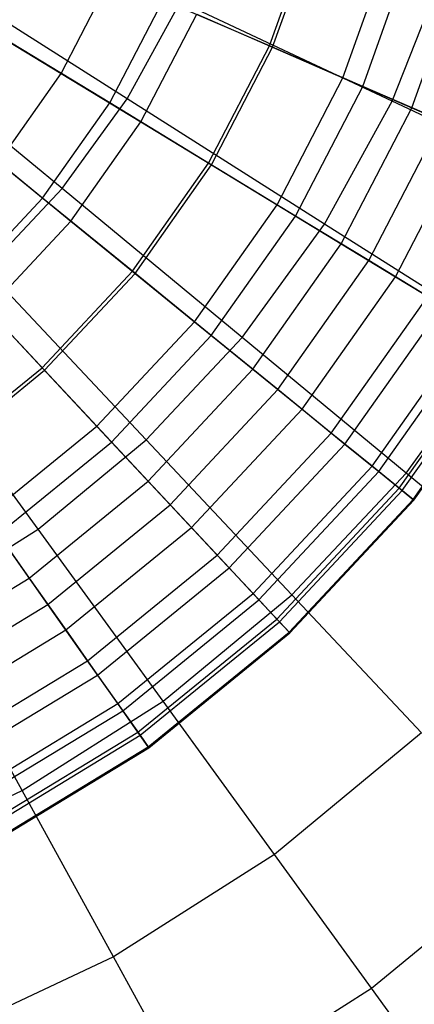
# Model space of a CAD drawing. Extents: x -12.2 to 12.8, y 0.1 to 12.5.
# Tile 45 of 66: x 6.2 to 6.729, y 3.671 to 4.991. Entities that reach past the tile are written whole.
import ezdxf

# ---------------------------------------------------------------- set-up
doc = ezdxf.new("R2010")
doc.units = 0
doc.header["$LTSCALE"] = 2.54
doc.layers.get('0').update_dxf_attribs({"color": 13, "linetype": 'CONTINUOUS'})

# ---------------------------------------------------------------- blocks, each defined once
blk = doc.blocks.new('GRUPUJ_1')
at = {"color": 0}
for p, q in [((18.7399, 4.8871, 12.8013), (18.7992, 5.0541, 12.8013)), ((18.7399, 4.8871, 12.8013), (18.7992, 5.0541, 12.8013)), ((18.7441, 4.8852, 8.0812), (18.8037, 5.0528, 8.0812)), ((18.7441, 4.8852, 8.0812), (18.8037, 5.0528, 8.0812)), ((18.8384, 4.8443, 8.2664), (18.9026, 5.0251, 8.2664)), ((18.8384, 4.8443, 8.2664), (18.9026, 5.0251, 8.2664)), ((18.865, 4.8327, 12.4101), (18.9305, 5.0173, 12.4101)), ((18.865, 4.8327, 12.4101), (18.9305, 5.0173, 12.4101)), ((18.5492, 4.8159, 17.8762), (18.267, 4.995, 17.9793)), ((18.5492, 4.8159, 17.8762), (18.267, 4.995, 17.9793)), ((18.9308, 4.8041, 8.4962), (18.9997, 4.9979, 8.4962)), ((18.9308, 4.8041, 8.4962), (18.9997, 4.9979, 8.4962)), ((18.4605, 4.8501, 7.7682), (18.5275, 4.9794, 7.7682)), ((18.4605, 4.8501, 7.7682), (18.5275, 4.9794, 7.7682)), ((18.9042, 4.8128, 17.7491), (18.9734, 4.9875, 17.7491)), ((18.9042, 4.8128, 17.7491), (18.9734, 4.9875, 17.7491)), ((18.5258, 4.8104, 13.18), (18.5975, 4.9489, 13.18)), ((18.5258, 4.8104, 13.18), (18.5975, 4.9489, 13.18)), ((18.5492, 4.8159, 17.8762), (18.6208, 4.9461, 17.8762)), ((18.5492, 4.8159, 17.8762), (18.6208, 4.9461, 17.8762)), ((18.7399, 4.8871, 12.8013), (18.5975, 4.9489, 13.18)), ((18.7399, 4.8871, 12.8013), (18.5975, 4.9489, 13.18)), ((18.9042, 4.8128, 17.7491), (18.6208, 4.9461, 17.8762)), ((18.9042, 4.8128, 17.7491), (18.6208, 4.9461, 17.8762)), ((18.5674, 4.785, 7.9193), (18.6423, 4.9295, 7.9193)), ((18.5674, 4.785, 7.9193), (18.6423, 4.9295, 7.9193)), ((18.6423, 4.9295, 7.9193), (18.7441, 4.8852, 8.0812)), ((18.6423, 4.9295, 7.9193), (18.7441, 4.8852, 8.0812)), ((18.3434, 4.9212, 7.6182), (18.4605, 4.8501, 7.7682)), ((18.3434, 4.9212, 7.6182), (18.4605, 4.8501, 7.7682)), ((18.4618, 4.6957, 17.8762), (18.2043, 4.9087, 17.9793)), ((18.4618, 4.6957, 17.8762), (18.2043, 4.9087, 17.9793)), ((18.5258, 4.8104, 13.18), (18.3817, 4.898, 13.5337)), ((18.5258, 4.8104, 13.18), (18.3817, 4.898, 13.5337)), ((18.6583, 4.7297, 12.8013), (18.7399, 4.8871, 12.8013)), ((18.6583, 4.7297, 12.8013), (18.7399, 4.8871, 12.8013)), ((18.6623, 4.7273, 8.0812), (18.7441, 4.8852, 8.0812)), ((18.6623, 4.7273, 8.0812), (18.7441, 4.8852, 8.0812)), ((18.865, 4.8327, 12.4101), (18.7399, 4.8871, 12.8013)), ((18.865, 4.8327, 12.4101), (18.7399, 4.8871, 12.8013)), ((18.7441, 4.8852, 8.0812), (18.8384, 4.8443, 8.2664)), ((18.7441, 4.8852, 8.0812), (18.8384, 4.8443, 8.2664)), ((18.3765, 4.7311, 7.7682), (18.4605, 4.8501, 7.7682)), ((18.3765, 4.7311, 7.7682), (18.4605, 4.8501, 7.7682)), ((18.4605, 4.8501, 7.7682), (18.5674, 4.785, 7.9193)), ((18.4605, 4.8501, 7.7682), (18.5674, 4.785, 7.9193)), ((18.7501, 4.6739, 8.2664), (18.8384, 4.8443, 8.2664)), ((18.7501, 4.6739, 8.2664), (18.8384, 4.8443, 8.2664)), ((18.8384, 4.8443, 8.2664), (18.9308, 4.8041, 8.4962)), ((18.8384, 4.8443, 8.2664), (18.9308, 4.8041, 8.4962)), ((18.7749, 4.6589, 12.4101), (18.865, 4.8327, 12.4101)), ((18.7749, 4.6589, 12.4101), (18.865, 4.8327, 12.4101)), ((18.9704, 4.787, 12.0146), (18.865, 4.8327, 12.4101)), ((18.9704, 4.787, 12.0146), (18.865, 4.8327, 12.4101)), ((18.4358, 4.6829, 13.18), (18.5258, 4.8104, 13.18)), ((18.4358, 4.6829, 13.18), (18.5258, 4.8104, 13.18)), ((18.4618, 4.6957, 17.8762), (18.5492, 4.8159, 17.8762)), ((18.4618, 4.6957, 17.8762), (18.5492, 4.8159, 17.8762)), ((18.6583, 4.7297, 12.8013), (18.5258, 4.8104, 13.18)), ((18.6583, 4.7297, 12.8013), (18.5258, 4.8104, 13.18)), ((18.8136, 4.6481, 17.7491), (18.5492, 4.8159, 17.8762)), ((18.8136, 4.6481, 17.7491), (18.5492, 4.8159, 17.8762)), ((18.8136, 4.6481, 17.7491), (18.9042, 4.8128, 17.7491)), ((18.8136, 4.6481, 17.7491), (18.9042, 4.8128, 17.7491)), ((19.1623, 4.6913, 17.602), (18.9042, 4.8128, 17.7491)), ((19.1623, 4.6913, 17.602), (18.9042, 4.8128, 17.7491)), ((18.8362, 4.6216, 8.4962), (18.9308, 4.8041, 8.4962)), ((18.8362, 4.6216, 8.4962), (18.9308, 4.8041, 8.4962)), ((18.9308, 4.8041, 8.4962), (19.0087, 4.7703, 8.7455)), ((18.9308, 4.8041, 8.4962), (19.0087, 4.7703, 8.7455)), ((18.4358, 4.6829, 13.18), (18.305, 4.7893, 13.5337)), ((18.4358, 4.6829, 13.18), (18.305, 4.7893, 13.5337)), ((18.4736, 4.6521, 7.9193), (18.5674, 4.785, 7.9193)), ((18.4736, 4.6521, 7.9193), (18.5674, 4.785, 7.9193)), ((18.5674, 4.785, 7.9193), (18.6623, 4.7273, 8.0812)), ((18.5674, 4.785, 7.9193), (18.6623, 4.7273, 8.0812)), ((18.8731, 4.5992, 12.0146), (18.9704, 4.787, 12.0146)), ((18.8731, 4.5992, 12.0146), (18.9704, 4.787, 12.0146)), ((18.9088, 4.5775, 8.7455), (19.0087, 4.7703, 8.7455)), ((18.9088, 4.5775, 8.7455), (19.0087, 4.7703, 8.7455)), ((18.3765, 4.7311, 7.7682), (18.4736, 4.6521, 7.9193)), ((18.3765, 4.7311, 7.7682), (18.4736, 4.6521, 7.9193)), ((18.5562, 4.585, 12.8013), (18.6583, 4.7297, 12.8013)), ((18.5562, 4.585, 12.8013), (18.6583, 4.7297, 12.8013)), ((18.5598, 4.582, 8.0812), (18.6623, 4.7273, 8.0812)), ((18.5598, 4.582, 8.0812), (18.6623, 4.7273, 8.0812)), ((18.7749, 4.6589, 12.4101), (18.6583, 4.7297, 12.8013)), ((18.7749, 4.6589, 12.4101), (18.6583, 4.7297, 12.8013)), ((18.6623, 4.7273, 8.0812), (18.7501, 4.6739, 8.2664)), ((18.6623, 4.7273, 8.0812), (18.7501, 4.6739, 8.2664)), ((18.3601, 4.5873, 17.8762), (18.4618, 4.6957, 17.8762)), ((18.3601, 4.5873, 17.8762), (18.4618, 4.6957, 17.8762)), ((18.7032, 4.496, 17.7491), (18.4618, 4.6957, 17.8762)), ((18.7032, 4.496, 17.7491), (18.4618, 4.6957, 17.8762)), ((18.3293, 4.5689, 13.18), (18.4358, 4.6829, 13.18)), ((18.3293, 4.5689, 13.18), (18.4358, 4.6829, 13.18)), ((18.5562, 4.585, 12.8013), (18.4358, 4.6829, 13.18)), ((18.5562, 4.585, 12.8013), (18.4358, 4.6829, 13.18)), ((18.6395, 4.5172, 8.2664), (18.7501, 4.6739, 8.2664)), ((18.6395, 4.5172, 8.2664), (18.7501, 4.6739, 8.2664)), ((18.7501, 4.6739, 8.2664), (18.8362, 4.6216, 8.4962)), ((18.7501, 4.6739, 8.2664), (18.8362, 4.6216, 8.4962)), ((18.3626, 4.5332, 7.9193), (18.4736, 4.6521, 7.9193)), ((18.3626, 4.5332, 7.9193), (18.4736, 4.6521, 7.9193)), ((18.4736, 4.6521, 7.9193), (18.5598, 4.582, 8.0812)), ((18.4736, 4.6521, 7.9193), (18.5598, 4.582, 8.0812)), ((18.6619, 4.4989, 12.4101), (18.7749, 4.6589, 12.4101)), ((18.6619, 4.4989, 12.4101), (18.7749, 4.6589, 12.4101)), ((18.7032, 4.496, 17.7491), (18.8136, 4.6481, 17.7491)), ((18.7032, 4.496, 17.7491), (18.8136, 4.6481, 17.7491)), ((18.8731, 4.5992, 12.0146), (18.7749, 4.6589, 12.4101)), ((18.8731, 4.5992, 12.0146), (18.7749, 4.6589, 12.4101)), ((19.0545, 4.4952, 17.602), (18.8136, 4.6481, 17.7491)), ((19.0545, 4.4952, 17.602), (18.8136, 4.6481, 17.7491)), ((18.7177, 4.4536, 8.4962), (18.8362, 4.6216, 8.4962)), ((18.7177, 4.4536, 8.4962), (18.8362, 4.6216, 8.4962)), ((18.8362, 4.6216, 8.4962), (18.9088, 4.5775, 8.7455)), ((18.8362, 4.6216, 8.4962), (18.9088, 4.5775, 8.7455)), ((18.7511, 4.4264, 12.0146), (18.8731, 4.5992, 12.0146)), ((18.7511, 4.4264, 12.0146), (18.8731, 4.5992, 12.0146)), ((18.952, 4.5511, 11.6188), (18.8731, 4.5992, 12.0146)), ((18.952, 4.5511, 11.6188), (18.8731, 4.5992, 12.0146)), ((18.5745, 4.359, 17.7491), (18.3601, 4.5873, 17.8762)), ((18.5745, 4.359, 17.7491), (18.3601, 4.5873, 17.8762)), ((18.4352, 4.4555, 12.8013), (18.5562, 4.585, 12.8013)), ((18.4352, 4.4555, 12.8013), (18.5562, 4.585, 12.8013)), ((18.4384, 4.4521, 8.0812), (18.5598, 4.582, 8.0812)), ((18.4384, 4.4521, 8.0812), (18.5598, 4.582, 8.0812)), ((18.6619, 4.4989, 12.4101), (18.5562, 4.585, 12.8013)), ((18.6619, 4.4989, 12.4101), (18.5562, 4.585, 12.8013)), ((18.5598, 4.582, 8.0812), (18.6395, 4.5172, 8.2664)), ((18.5598, 4.582, 8.0812), (18.6395, 4.5172, 8.2664)), ((18.4352, 4.4555, 12.8013), (18.3293, 4.5689, 13.18)), ((18.4352, 4.4555, 12.8013), (18.3293, 4.5689, 13.18)), ((18.7835, 4.4, 8.7455), (18.9088, 4.5775, 8.7455)), ((18.7835, 4.4, 8.7455), (18.9088, 4.5775, 8.7455)), ((18.9088, 4.5775, 8.7455), (18.9721, 4.5389, 9.0335)), ((18.9088, 4.5775, 8.7455), (18.9721, 4.5389, 9.0335)), ((18.8228, 4.368, 11.6188), (18.952, 4.5511, 11.6188)), ((18.8228, 4.368, 11.6188), (18.952, 4.5511, 11.6188)), ((18.3626, 4.5332, 7.9193), (18.4384, 4.4521, 8.0812)), ((18.3626, 4.5332, 7.9193), (18.4384, 4.4521, 8.0812)), ((18.841, 4.3532, 9.0335), (18.9721, 4.5389, 9.0335)), ((18.841, 4.3532, 9.0335), (18.9721, 4.5389, 9.0335)), ((18.5085, 4.377, 8.2664), (18.6395, 4.5172, 8.2664)), ((18.5085, 4.377, 8.2664), (18.6395, 4.5172, 8.2664)), ((18.6395, 4.5172, 8.2664), (18.7177, 4.4536, 8.4962)), ((18.6395, 4.5172, 8.2664), (18.7177, 4.4536, 8.4962)), ((18.8774, 4.3236, 11.2196), (19.0122, 4.5145, 11.2196)), ((18.8774, 4.3236, 11.2196), (19.0122, 4.5145, 11.2196)), ((18.8864, 4.3163, 9.3514), (19.0221, 4.5085, 9.3514)), ((18.8864, 4.3163, 9.3514), (19.0221, 4.5085, 9.3514)), ((18.4297, 4.2392, 17.7491), (18.2456, 4.4926, 17.8762)), ((18.4297, 4.2392, 17.7491), (18.2456, 4.4926, 17.8762)), ((18.5283, 4.3558, 12.4101), (18.6619, 4.4989, 12.4101)), ((18.5283, 4.3558, 12.4101), (18.6619, 4.4989, 12.4101)), ((18.5745, 4.359, 17.7491), (18.7032, 4.496, 17.7491)), ((18.5745, 4.359, 17.7491), (18.7032, 4.496, 17.7491)), ((18.7511, 4.4264, 12.0146), (18.6619, 4.4989, 12.4101)), ((18.7511, 4.4264, 12.0146), (18.6619, 4.4989, 12.4101)), ((18.9229, 4.3142, 17.602), (18.7032, 4.496, 17.7491)), ((18.9229, 4.3142, 17.602), (18.7032, 4.496, 17.7491)), ((18.9137, 4.2941, 10.8274), (19.0522, 4.4902, 10.8274)), ((18.9137, 4.2941, 10.8274), (19.0522, 4.4902, 10.8274)), ((18.9229, 4.3142, 17.602), (19.0545, 4.4952, 17.602)), ((18.9229, 4.3142, 17.602), (19.0545, 4.4952, 17.602)), ((18.9178, 4.2908, 9.6957), (19.0567, 4.4875, 9.6957)), ((18.9178, 4.2908, 9.6957), (19.0567, 4.4875, 9.6957)), ((18.9323, 4.2789, 10.4398), (19.0727, 4.4778, 10.4398)), ((18.9323, 4.2789, 10.4398), (19.0727, 4.4778, 10.4398)), ((18.9335, 4.278, 10.0607), (19.074, 4.477, 10.0607)), ((18.9335, 4.278, 10.0607), (19.074, 4.477, 10.0607)), ((18.2977, 4.3436, 12.8013), (18.4352, 4.4555, 12.8013)), ((18.2977, 4.3436, 12.8013), (18.4352, 4.4555, 12.8013)), ((18.3004, 4.3398, 8.0812), (18.4384, 4.4521, 8.0812)), ((18.3004, 4.3398, 8.0812), (18.4384, 4.4521, 8.0812)), ((18.5283, 4.3558, 12.4101), (18.4352, 4.4555, 12.8013)), ((18.5283, 4.3558, 12.4101), (18.4352, 4.4555, 12.8013)), ((18.4384, 4.4521, 8.0812), (18.5085, 4.377, 8.2664)), ((18.4384, 4.4521, 8.0812), (18.5085, 4.377, 8.2664)), ((18.5773, 4.3033, 8.4962), (18.7177, 4.4536, 8.4962)), ((18.5773, 4.3033, 8.4962), (18.7177, 4.4536, 8.4962)), ((18.7177, 4.4536, 8.4962), (18.7835, 4.4, 8.7455)), ((18.7177, 4.4536, 8.4962), (18.7835, 4.4, 8.7455)), ((18.6067, 4.2718, 12.0146), (18.7511, 4.4264, 12.0146)), ((18.6067, 4.2718, 12.0146), (18.7511, 4.4264, 12.0146)), ((18.8228, 4.368, 11.6188), (18.7511, 4.4264, 12.0146)), ((18.8228, 4.368, 11.6188), (18.7511, 4.4264, 12.0146)), ((18.6352, 4.2413, 8.7455), (18.7835, 4.4, 8.7455)), ((18.6352, 4.2413, 8.7455), (18.7835, 4.4, 8.7455)), ((18.7835, 4.4, 8.7455), (18.841, 4.3532, 9.0335)), ((18.7835, 4.4, 8.7455), (18.841, 4.3532, 9.0335)), ((18.3597, 4.2559, 8.2664), (18.5085, 4.377, 8.2664)), ((18.3597, 4.2559, 8.2664), (18.5085, 4.377, 8.2664)), ((18.5085, 4.377, 8.2664), (18.5773, 4.3033, 8.4962)), ((18.5085, 4.377, 8.2664), (18.5773, 4.3033, 8.4962)), ((18.3764, 4.2322, 12.4101), (18.5283, 4.3558, 12.4101)), ((18.3764, 4.2322, 12.4101), (18.5283, 4.3558, 12.4101)), ((18.4297, 4.2392, 17.7491), (18.5745, 4.359, 17.7491)), ((18.4297, 4.2392, 17.7491), (18.5745, 4.359, 17.7491)), ((18.6067, 4.2718, 12.0146), (18.5283, 4.3558, 12.4101)), ((18.6067, 4.2718, 12.0146), (18.5283, 4.3558, 12.4101)), ((18.7698, 4.1511, 17.602), (18.5745, 4.359, 17.7491)), ((18.7698, 4.1511, 17.602), (18.5745, 4.359, 17.7491)), ((18.6698, 4.2042, 11.6188), (18.8228, 4.368, 11.6188)), ((18.6698, 4.2042, 11.6188), (18.8228, 4.368, 11.6188)), ((18.8774, 4.3236, 11.2196), (18.8228, 4.368, 11.6188)), ((18.8774, 4.3236, 11.2196), (18.8228, 4.368, 11.6188)), ((18.6859, 4.1871, 9.0335), (18.841, 4.3532, 9.0335)), ((18.6859, 4.1871, 9.0335), (18.841, 4.3532, 9.0335)), ((18.841, 4.3532, 9.0335), (18.8864, 4.3163, 9.3514)), ((18.841, 4.3532, 9.0335), (18.8864, 4.3163, 9.3514)), ((18.7179, 4.1528, 11.2196), (18.8774, 4.3236, 11.2196)), ((18.7179, 4.1528, 11.2196), (18.8774, 4.3236, 11.2196)), ((18.7258, 4.1443, 9.3514), (18.8864, 4.3163, 9.3514)), ((18.7258, 4.1443, 9.3514), (18.8864, 4.3163, 9.3514)), ((18.9137, 4.2941, 10.8274), (18.8774, 4.3236, 11.2196)), ((18.9137, 4.2941, 10.8274), (18.8774, 4.3236, 11.2196)), ((18.8864, 4.3163, 9.3514), (18.9178, 4.2908, 9.6957)), ((18.8864, 4.3163, 9.3514), (18.9178, 4.2908, 9.6957)), ((18.4178, 4.1735, 8.4962), (18.5773, 4.3033, 8.4962)), ((18.4178, 4.1735, 8.4962), (18.5773, 4.3033, 8.4962)), ((18.5773, 4.3033, 8.4962), (18.6352, 4.2413, 8.7455)), ((18.5773, 4.3033, 8.4962), (18.6352, 4.2413, 8.7455)), ((18.7698, 4.1511, 17.602), (18.9229, 4.3142, 17.602)), ((18.7698, 4.1511, 17.602), (18.9229, 4.3142, 17.602)), ((19.1187, 4.1523, 17.4382), (18.9229, 4.3142, 17.602)), ((19.1187, 4.1523, 17.4382), (18.9229, 4.3142, 17.602)), ((18.7498, 4.1186, 10.8274), (18.9137, 4.2941, 10.8274)), ((18.7498, 4.1186, 10.8274), (18.9137, 4.2941, 10.8274)), ((18.7534, 4.1148, 9.6957), (18.9178, 4.2908, 9.6957)), ((18.7534, 4.1148, 9.6957), (18.9178, 4.2908, 9.6957)), ((18.9323, 4.2789, 10.4398), (18.9137, 4.2941, 10.8274)), ((18.9323, 4.2789, 10.4398), (18.9137, 4.2941, 10.8274)), ((18.9178, 4.2908, 9.6957), (18.9335, 4.278, 10.0607)), ((18.9178, 4.2908, 9.6957), (18.9335, 4.278, 10.0607)), ((18.7662, 4.101, 10.4398), (18.9323, 4.2789, 10.4398)), ((18.7662, 4.101, 10.4398), (18.9323, 4.2789, 10.4398)), ((18.7672, 4.1, 10.0607), (18.9335, 4.278, 10.0607)), ((18.7672, 4.1, 10.0607), (18.9335, 4.278, 10.0607)), ((18.9335, 4.278, 10.0607), (18.9323, 4.2789, 10.4398)), ((18.9335, 4.278, 10.0607), (18.9323, 4.2789, 10.4398)), ((18.4427, 4.1383, 12.0146), (18.6067, 4.2718, 12.0146)), ((18.4427, 4.1383, 12.0146), (18.6067, 4.2718, 12.0146)), ((18.6698, 4.2042, 11.6188), (18.6067, 4.2718, 12.0146)), ((18.6698, 4.2042, 11.6188), (18.6067, 4.2718, 12.0146)), ((18.3597, 4.2559, 8.2664), (18.4178, 4.1735, 8.4962)), ((18.3597, 4.2559, 8.2664), (18.4178, 4.1735, 8.4962)), ((18.271, 4.1385, 17.7491), (18.4297, 4.2392, 17.7491)), ((18.271, 4.1385, 17.7491), (18.4297, 4.2392, 17.7491)), ((18.5973, 4.0085, 17.602), (18.4297, 4.2392, 17.7491)), ((18.5973, 4.0085, 17.602), (18.4297, 4.2392, 17.7491)), ((18.4668, 4.1042, 8.7455), (18.6352, 4.2413, 8.7455)), ((18.4668, 4.1042, 8.7455), (18.6352, 4.2413, 8.7455)), ((18.6352, 4.2413, 8.7455), (18.6859, 4.1871, 9.0335)), ((18.6352, 4.2413, 8.7455), (18.6859, 4.1871, 9.0335)), ((18.4427, 4.1383, 12.0146), (18.3764, 4.2322, 12.4101)), ((18.4427, 4.1383, 12.0146), (18.3764, 4.2322, 12.4101)), ((18.496, 4.0628, 11.6188), (18.6698, 4.2042, 11.6188)), ((18.496, 4.0628, 11.6188), (18.6698, 4.2042, 11.6188)), ((18.7179, 4.1528, 11.2196), (18.6698, 4.2042, 11.6188)), ((18.7179, 4.1528, 11.2196), (18.6698, 4.2042, 11.6188)), ((18.5095, 4.0436, 9.0335), (18.6859, 4.1871, 9.0335)), ((18.5095, 4.0436, 9.0335), (18.6859, 4.1871, 9.0335)), ((18.6859, 4.1871, 9.0335), (18.7258, 4.1443, 9.3514)), ((18.6859, 4.1871, 9.0335), (18.7258, 4.1443, 9.3514)), ((18.2421, 4.0667, 8.4962), (18.4178, 4.1735, 8.4962)), ((18.2421, 4.0667, 8.4962), (18.4178, 4.1735, 8.4962)), ((18.4178, 4.1735, 8.4962), (18.4668, 4.1042, 8.7455)), ((18.4178, 4.1735, 8.4962), (18.4668, 4.1042, 8.7455)), ((18.5366, 4.0053, 11.2196), (18.7179, 4.1528, 11.2196)), ((18.5366, 4.0053, 11.2196), (18.7179, 4.1528, 11.2196)), ((18.5973, 4.0085, 17.602), (18.7698, 4.1511, 17.602)), ((18.5973, 4.0085, 17.602), (18.7698, 4.1511, 17.602)), ((18.7498, 4.1186, 10.8274), (18.7179, 4.1528, 11.2196)), ((18.7498, 4.1186, 10.8274), (18.7179, 4.1528, 11.2196)), ((18.9436, 3.9659, 17.4382), (18.7698, 4.1511, 17.602)), ((18.9436, 3.9659, 17.4382), (18.7698, 4.1511, 17.602)), ((18.2619, 4.0284, 12.0146), (18.4427, 4.1383, 12.0146)), ((18.2619, 4.0284, 12.0146), (18.4427, 4.1383, 12.0146)), ((18.4084, 3.8886, 17.602), (18.271, 4.1385, 17.7491)), ((18.4084, 3.8886, 17.602), (18.271, 4.1385, 17.7491)), ((18.496, 4.0628, 11.6188), (18.4427, 4.1383, 12.0146)), ((18.496, 4.0628, 11.6188), (18.4427, 4.1383, 12.0146)), ((18.5432, 3.9958, 9.3514), (18.7258, 4.1443, 9.3514)), ((18.5432, 3.9958, 9.3514), (18.7258, 4.1443, 9.3514)), ((18.7258, 4.1443, 9.3514), (18.7534, 4.1148, 9.6957)), ((18.7258, 4.1443, 9.3514), (18.7534, 4.1148, 9.6957)), ((18.5636, 3.967, 10.8274), (18.7498, 4.1186, 10.8274)), ((18.5636, 3.967, 10.8274), (18.7498, 4.1186, 10.8274)), ((18.7662, 4.101, 10.4398), (18.7498, 4.1186, 10.8274)), ((18.7662, 4.101, 10.4398), (18.7498, 4.1186, 10.8274)), ((18.5666, 3.9628, 9.6957), (18.7534, 4.1148, 9.6957)), ((18.5666, 3.9628, 9.6957), (18.7534, 4.1148, 9.6957)), ((18.7534, 4.1148, 9.6957), (18.7672, 4.1, 10.0607)), ((18.7534, 4.1148, 9.6957), (18.7672, 4.1, 10.0607)), ((18.2812, 3.9913, 8.7455), (18.4668, 4.1042, 8.7455)), ((18.2812, 3.9913, 8.7455), (18.4668, 4.1042, 8.7455)), ((18.4668, 4.1042, 8.7455), (18.5095, 4.0436, 9.0335)), ((18.4668, 4.1042, 8.7455), (18.5095, 4.0436, 9.0335)), ((18.5774, 3.9474, 10.4398), (18.7662, 4.101, 10.4398)), ((18.5774, 3.9474, 10.4398), (18.7662, 4.101, 10.4398)), ((18.5783, 3.9462, 10.0607), (18.7672, 4.1, 10.0607)), ((18.5783, 3.9462, 10.0607), (18.7672, 4.1, 10.0607)), ((18.7672, 4.1, 10.0607), (18.7662, 4.101, 10.4398)), ((18.7672, 4.1, 10.0607), (18.7662, 4.101, 10.4398)), ((18.3045, 3.9464, 11.6188), (18.496, 4.0628, 11.6188)), ((18.3045, 3.9464, 11.6188), (18.496, 4.0628, 11.6188)), ((18.5366, 4.0053, 11.2196), (18.496, 4.0628, 11.6188)), ((18.5366, 4.0053, 11.2196), (18.496, 4.0628, 11.6188)), ((18.3153, 3.9255, 9.0335), (18.5095, 4.0436, 9.0335)), ((18.3153, 3.9255, 9.0335), (18.5095, 4.0436, 9.0335)), ((18.5095, 4.0436, 9.0335), (18.5432, 3.9958, 9.3514)), ((18.5095, 4.0436, 9.0335), (18.5432, 3.9958, 9.3514)), ((18.3369, 3.8838, 11.2196), (18.5366, 4.0053, 11.2196)), ((18.3369, 3.8838, 11.2196), (18.5366, 4.0053, 11.2196)), ((18.4084, 3.8886, 17.602), (18.5973, 4.0085, 17.602)), ((18.4084, 3.8886, 17.602), (18.5973, 4.0085, 17.602)), ((18.5636, 3.967, 10.8274), (18.5366, 4.0053, 11.2196)), ((18.5636, 3.967, 10.8274), (18.5366, 4.0053, 11.2196)), ((18.7466, 3.803, 17.4382), (18.5973, 4.0085, 17.602)), ((18.7466, 3.803, 17.4382), (18.5973, 4.0085, 17.602)), ((18.3422, 3.8736, 9.3514), (18.5432, 3.9958, 9.3514)), ((18.3422, 3.8736, 9.3514), (18.5432, 3.9958, 9.3514)), ((18.5432, 3.9958, 9.3514), (18.5666, 3.9628, 9.6957)), ((18.5432, 3.9958, 9.3514), (18.5666, 3.9628, 9.6957)), ((18.3584, 3.8423, 10.8274), (18.5636, 3.967, 10.8274)), ((18.3584, 3.8423, 10.8274), (18.5636, 3.967, 10.8274)), ((18.3608, 3.8376, 9.6957), (18.5666, 3.9628, 9.6957)), ((18.3608, 3.8376, 9.6957), (18.5666, 3.9628, 9.6957)), ((18.5774, 3.9474, 10.4398), (18.5636, 3.967, 10.8274)), ((18.5774, 3.9474, 10.4398), (18.5636, 3.967, 10.8274)), ((18.5666, 3.9628, 9.6957), (18.5783, 3.9462, 10.0607)), ((18.5666, 3.9628, 9.6957), (18.5783, 3.9462, 10.0607)), ((18.9436, 3.9659, 17.4382), (18.7466, 3.803, 17.4382)), ((18.9436, 3.9659, 17.4382), (18.7466, 3.803, 17.4382)), ((18.3694, 3.821, 10.4398), (18.5774, 3.9474, 10.4398)), ((18.3694, 3.821, 10.4398), (18.5774, 3.9474, 10.4398)), ((18.5783, 3.9462, 10.0607), (18.5774, 3.9474, 10.4398)), ((18.5783, 3.9462, 10.0607), (18.5774, 3.9474, 10.4398)), ((18.3701, 3.8197, 10.0607), (18.5783, 3.9462, 10.0607)), ((18.3701, 3.8197, 10.0607), (18.5783, 3.9462, 10.0607)), ((18.2059, 3.7933, 17.602), (18.4084, 3.8886, 17.602)), ((18.2059, 3.7933, 17.602), (18.4084, 3.8886, 17.602)), ((18.5308, 3.666, 17.4382), (18.4084, 3.8886, 17.602)), ((18.5308, 3.666, 17.4382), (18.4084, 3.8886, 17.602)), ((18.7466, 3.803, 17.4382), (18.5308, 3.666, 17.4382)), ((18.7466, 3.803, 17.4382), (18.5308, 3.666, 17.4382)), ((18.8768, 3.6238, 17.2605), (18.7466, 3.803, 17.4382)), ((18.8768, 3.6238, 17.2605), (18.7466, 3.803, 17.4382)), ((18.8768, 3.6238, 17.2605), (19.0953, 3.8045, 17.2605)), ((18.8768, 3.6238, 17.2605), (19.0953, 3.8045, 17.2605)), ((18.5308, 3.666, 17.4382), (18.2994, 3.5571, 17.4382)), ((18.5308, 3.666, 17.4382), (18.2994, 3.5571, 17.4382)), ((18.6375, 3.4719, 17.2605), (18.5308, 3.666, 17.4382)), ((18.6375, 3.4719, 17.2605), (18.5308, 3.666, 17.4382)), ((18.6375, 3.4719, 17.2605), (18.8768, 3.6238, 17.2605)), ((18.6375, 3.4719, 17.2605), (18.8768, 3.6238, 17.2605)), ((18.9934, 3.4633, 17.0602), (18.8768, 3.6238, 17.2605)), ((18.9934, 3.4633, 17.0602), (18.8768, 3.6238, 17.2605))]:
    blk.add_line(p, q, dxfattribs=at)

msp = doc.modelspace()

# ---------------------------------------------------------------- block references
at = {"color": 0}
msp.add_blockref('GRUPUJ_1', (-12.2054, 0.069, 0.2501), dxfattribs=at)

doc.saveas('drawing.dxf')
